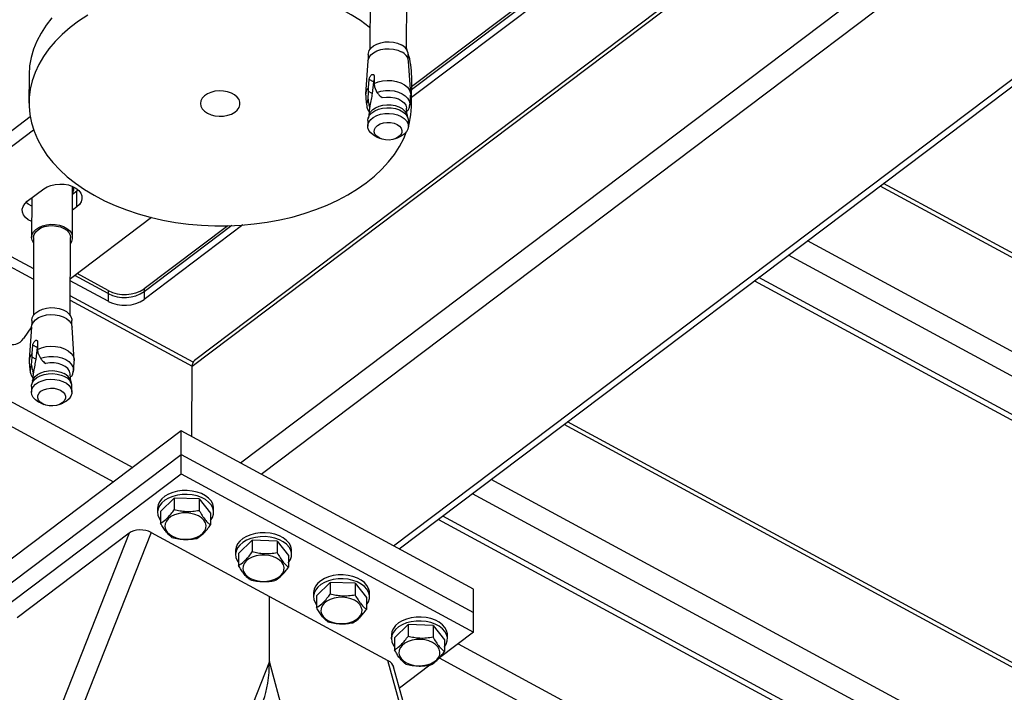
# Model space of a CAD drawing. Header units: millimetres. Extents: x 0 to 841, y 0 to 594.
# Tile 110 of 190: x 654.9 to 665.93, y 286.93 to 294.47. Entities that reach past the tile are written whole.
import ezdxf

# ---------------------------------------------------------------- set-up
doc = ezdxf.new("R2010")
doc.units = ezdxf.units.MM
doc.layers.add('TRAIT-FORT', color=4, linetype='Continuous', lineweight=25)

msp = doc.modelspace()

# ---------------------------------------------------------------- linework, layer by layer
at = {"layer": 'TRAIT-FORT', "color": 4, "linetype": 'Continuous', "lineweight": 25}
for p, q in [((657.371, 289.506), (670.826, 299.671)), ((657.603, 289.38), (671.032, 299.525)), ((659.087, 288.576), (670.104, 296.898)), ((659.151, 288.541), (670.057, 296.779)), ((656.831, 290.589), (663.74, 295.808)), ((663.705, 295.827), (656.859, 290.655)), ((661.826, 295.637), (659.289, 293.721)), ((661.826, 295.604), (659.289, 293.688)), ((661.826, 295.516), (659.289, 293.6)), ((658.824, 295.015), (658.822, 294.14)), ((659.233, 294.139), (659.236, 295.013)), ((647.04, 294.398), (656.165, 289.454)), ((659.243, 294.122), (659.234, 294.15)), ((658.8, 294.011), (658.774, 293.64)), ((658.803, 294.083), (658.803, 294.028)), ((659.252, 294.027), (659.252, 294.082)), ((659.279, 293.639), (659.255, 294.009)), ((655.004, 293.847), (655.003, 293.539)), ((658.806, 293.711), (658.814, 293.805)), ((658.863, 293.778), (658.814, 293.805)), ((658.868, 293.846), (658.868, 293.758)), ((659.289, 293.528), (659.29, 293.836)), ((658.801, 293.583), (658.806, 293.67)), ((658.806, 293.67), (658.806, 293.711)), ((658.849, 293.647), (658.806, 293.67)), ((658.863, 293.778), (658.849, 293.647)), ((658.868, 293.758), (658.872, 293.72)), ((658.872, 293.72), (658.9, 293.659)), ((658.943, 293.612), (658.961, 293.601)), ((658.956, 293.604), (658.96, 293.602)), ((658.961, 293.601), (658.959, 293.603)), ((658.819, 293.484), (658.81, 293.399)), ((658.821, 293.495), (658.814, 293.514)), ((658.814, 293.514), (658.823, 293.509)), ((658.821, 293.495), (658.819, 293.484)), ((658.823, 293.509), (658.821, 293.495)), ((659.241, 293.397), (659.233, 293.482)), ((659.236, 293.453), (659.238, 293.452)), ((653.854, 292.509), (655.016, 293.387)), ((658.799, 293.343), (658.798, 293.279)), ((658.812, 293.406), (658.802, 293.367)), ((659.25, 293.366), (659.239, 293.405)), ((659.253, 293.278), (659.253, 293.341)), ((653.854, 292.334), (655.054, 293.24)), ((658.899, 293.158), (658.939, 293.141)), ((659.112, 293.141), (659.151, 293.158)), ((654.985, 292.438), (655.17, 292.577)), ((655.491, 292.033), (655.492, 292.605)), ((655.492, 292.596), (655.496, 292.603)), ((667.729, 290.879), (664.536, 292.609)), ((667.746, 290.922), (664.576, 292.639)), ((655.035, 292.475), (655.033, 292.035)), ((655.541, 292.552), (655.492, 292.515)), ((655.556, 292.564), (655.541, 292.552)), ((655.541, 292.376), (655.541, 292.552)), ((655.541, 292.376), (655.491, 292.339)), ((653.78, 292.254), (655.055, 291.564)), ((653.854, 292.334), (655.055, 291.683)), ((656.375, 292.256), (655.467, 291.57)), ((657.4, 292.173), (656.294, 291.338)), ((657.274, 292.166), (656.295, 291.425)), ((657.229, 292.164), (656.295, 291.458)), ((655.056, 292.034), (655.054, 291.16)), ((655.465, 291.159), (655.468, 292.033)), ((667.386, 290.009), (663.723, 291.994)), ((667.297, 289.782), (663.51, 291.834)), ((655.892, 291.404), (655.516, 291.608)), ((655.892, 291.437), (655.542, 291.627)), ((667.109, 289.454), (663.178, 291.583)), ((655.892, 291.317), (655.466, 291.547)), ((663.13, 291.547), (667.109, 289.391)), ((656.842, 290.635), (655.466, 291.38)), ((655.892, 291.437), (655.892, 291.404)), ((655.892, 291.404), (655.892, 291.317)), ((656.295, 291.425), (656.294, 291.338)), ((656.295, 291.458), (656.295, 291.425)), ((655.466, 291.329), (656.831, 290.589)), ((655.032, 291.03), (654.942, 290.9)), ((655.032, 291.03), (655.006, 290.66)), ((655.035, 291.103), (655.035, 291.048)), ((655.484, 291.047), (655.484, 291.102)), ((655.511, 290.658), (655.487, 291.029)), ((655.038, 290.731), (655.046, 290.825)), ((655.095, 290.798), (655.046, 290.825)), ((655.1, 290.865), (655.1, 290.778)), ((655.038, 290.69), (655.038, 290.731)), ((655.095, 290.798), (655.081, 290.667)), ((655.1, 290.778), (655.104, 290.74)), ((655.104, 290.74), (655.132, 290.679)), ((653.378, 290.689), (655.952, 289.294)), ((655.033, 290.603), (655.038, 290.69)), ((655.081, 290.667), (655.038, 290.69)), ((655.175, 290.632), (655.193, 290.621)), ((655.188, 290.624), (655.192, 290.622)), ((655.193, 290.621), (655.191, 290.623)), ((656.829, 289.8), (656.831, 290.589)), ((655.051, 290.503), (655.042, 290.418)), ((655.046, 290.534), (655.055, 290.529)), ((655.053, 290.515), (655.046, 290.534)), ((655.051, 290.503), (655.053, 290.515)), ((655.055, 290.529), (655.053, 290.515)), ((655.473, 290.417), (655.465, 290.502)), ((655.468, 290.473), (655.47, 290.472)), ((655.031, 290.362), (655.03, 290.299)), ((655.044, 290.426), (655.034, 290.387)), ((655.482, 290.386), (655.471, 290.425)), ((655.485, 290.298), (655.485, 290.361)), ((655.131, 290.178), (655.171, 290.161)), ((655.344, 290.161), (655.383, 290.177)), ((666.529, 286.937), (660.996, 289.935)), ((666.569, 286.967), (661.036, 289.965)), ((656.708, 289.865), (653.943, 287.776)), ((656.708, 289.601), (656.708, 289.865)), ((659.982, 288.091), (656.708, 289.865)), ((653.942, 287.512), (656.708, 289.601)), ((656.707, 289.382), (656.708, 289.601)), ((656.708, 289.601), (659.981, 287.828)), ((653.941, 287.292), (656.707, 289.382)), ((656.707, 289.382), (659.981, 287.608)), ((665.715, 286.322), (660.182, 289.32)), ((665.504, 286.161), (659.97, 289.16)), ((656.478, 288.962), (656.631, 289.112)), ((656.631, 289.112), (656.63, 288.98)), ((656.911, 289.102), (656.631, 289.112)), ((656.911, 289.102), (656.911, 288.97)), ((656.911, 289.102), (657.038, 288.941)), ((656.444, 288.996), (656.443, 288.952)), ((656.478, 288.962), (656.477, 288.83)), ((657.038, 288.941), (657.037, 288.81)), ((657.072, 288.951), (657.072, 288.995)), ((659.59, 288.872), (665.236, 285.813)), ((665.268, 285.859), (659.638, 288.909)), ((656.124, 288.717), (651.901, 278.011)), ((656.373, 288.726), (652.14, 277.997)), ((656.124, 288.717), (654.871, 287.77)), ((656.373, 288.726), (657.699, 288.007)), ((657.351, 288.489), (657.504, 288.639)), ((657.504, 288.639), (657.504, 288.507)), ((657.784, 288.629), (657.504, 288.639)), ((657.784, 288.629), (657.784, 288.497)), ((657.784, 288.629), (657.911, 288.468)), ((657.317, 288.523), (657.316, 288.479)), ((657.351, 288.489), (657.35, 288.357)), ((657.945, 288.478), (657.945, 288.522)), ((657.911, 288.468), (657.91, 288.337)), ((658.224, 288.016), (658.377, 288.166)), ((658.377, 288.166), (658.377, 288.034)), ((658.657, 288.156), (658.377, 288.166)), ((658.19, 288.05), (658.189, 288.006)), ((658.657, 288.156), (658.657, 288.024)), ((658.657, 288.156), (658.784, 287.995)), ((658.818, 288.005), (658.818, 288.049)), ((659.981, 287.828), (659.982, 288.091)), ((657.697, 287.281), (657.699, 288.007)), ((657.699, 288.007), (659.024, 287.289)), ((658.224, 288.016), (658.223, 287.884)), ((658.784, 287.995), (658.783, 287.864)), ((659.981, 287.608), (659.981, 287.828)), ((659.097, 287.543), (659.25, 287.693)), ((659.25, 287.693), (659.25, 287.561)), ((659.53, 287.683), (659.25, 287.693)), ((659.53, 287.683), (659.53, 287.551)), ((659.53, 287.683), (659.657, 287.522)), ((659.981, 287.608), (659.601, 287.321)), ((659.063, 287.577), (659.062, 287.533)), ((659.097, 287.543), (659.096, 287.411)), ((659.657, 287.522), (659.656, 287.391)), ((659.691, 287.532), (659.691, 287.576)), ((659.81, 287.479), (666.308, 283.959)), ((657.697, 287.281), (653.83, 277.477)), ((659.918, 279.131), (657.697, 287.281)), ((661.021, 279.965), (659.024, 287.289)), ((659.598, 287.319), (664.835, 284.481)), ((661.057, 279.992), (659.088, 287.219)), ((659.493, 287.239), (659.152, 286.982))]:
    msp.add_line(p, q, dxfattribs=at)
at = {"layer": 'TRAIT-FORT', "color": 4, "linetype": 'Continuous', "lineweight": 25, "flags": 128}
for points in [[(658.823, 294.384), (658.814, 294.391), (658.717, 294.463), (658.613, 294.53), (658.502, 294.593), (658.384, 294.65), (658.261, 294.702), (658.132, 294.749), (657.998, 294.79), (657.86, 294.824), (657.719, 294.853)], [(655.662, 294.525), (655.559, 294.457), (655.464, 294.385), (655.376, 294.309), (655.297, 294.229), (655.227, 294.146), (655.165, 294.06), (655.114, 293.971), (655.072, 293.881), (655.04, 293.788), (655.017, 293.695), (655.006, 293.601), (655.004, 293.506), (655.012, 293.412), (655.031, 293.318), (655.06, 293.225), (655.098, 293.133), (655.147, 293.044), (655.205, 292.957), (655.272, 292.872), (655.348, 292.791), (655.432, 292.714), (655.525, 292.64), (655.626, 292.57), (655.734, 292.505), (655.848, 292.445), (655.969, 292.39), (656.095, 292.341), (656.227, 292.297), (656.362, 292.259), (656.502, 292.228), (656.644, 292.202), (656.789, 292.183), (656.936, 292.17), (657.084, 292.164), (657.232, 292.164), (657.379, 292.171), (657.525, 292.184), (657.67, 292.204), (657.812, 292.23), (657.951, 292.262), (658.086, 292.301), (658.217, 292.345), (658.342, 292.395), (658.462, 292.45), (658.576, 292.511), (658.682, 292.576), (658.782, 292.646), (658.873, 292.72), (658.957, 292.798), (659.031, 292.879), (659.097, 292.964), (659.154, 293.051), (659.201, 293.141), (659.233, 293.219)], [(655.261, 294.495), (655.196, 294.411), (655.139, 294.323), (655.092, 294.234), (655.055, 294.142), (655.028, 294.049), (655.011, 293.955), (655.004, 293.861), (655.004, 293.847)], [(658.803, 294.083), (658.805, 294.098), (658.815, 294.128), (658.835, 294.157), (658.864, 294.181), (658.901, 294.201), (658.944, 294.216), (658.991, 294.224), (659.039, 294.226), (659.087, 294.221), (659.132, 294.209), (659.172, 294.192)], [(658.8, 294.011), (658.801, 294.019), (658.812, 294.05), (658.832, 294.079), (658.862, 294.104), (658.899, 294.124), (658.943, 294.139), (658.99, 294.147), (659.039, 294.149), (659.088, 294.144), (659.133, 294.132), (659.174, 294.114)], [(658.868, 293.758), (658.913, 293.777), (658.963, 293.789), (659.016, 293.794), (659.069, 293.791), (659.121, 293.782), (659.168, 293.766), (659.209, 293.744), (659.242, 293.716), (659.265, 293.685), (659.277, 293.652), (659.279, 293.628)], [(657.003, 293.425), (657.043, 293.408), (657.087, 293.397), (657.135, 293.392), (657.183, 293.393), (657.229, 293.402), (657.271, 293.416), (657.308, 293.436), (657.337, 293.46), (657.357, 293.488), (657.367, 293.518), (657.367, 293.549), (657.356, 293.579), (657.336, 293.607), (657.307, 293.631), (657.27, 293.651), (657.228, 293.666), (657.181, 293.674), (657.133, 293.676), (657.086, 293.671), (657.041, 293.659), (657.002, 293.642), (656.969, 293.62), (656.944, 293.593), (656.929, 293.564), (656.924, 293.534), (656.929, 293.503), (656.945, 293.474), (656.97, 293.448), (657.003, 293.425)], [(658.9, 293.659), (658.946, 293.672), (658.995, 293.68), (659.045, 293.681), (659.095, 293.675), (659.141, 293.662), (659.183, 293.644), (659.218, 293.621), (659.244, 293.594), (659.262, 293.563), (659.269, 293.531), (659.267, 293.505)], [(658.961, 293.601), (659.007, 293.607), (659.054, 293.606), (659.1, 293.599), (659.141, 293.585), (659.177, 293.566), (659.205, 293.542), (659.224, 293.514), (659.233, 293.485), (659.233, 293.482)], [(658.799, 293.343), (658.804, 293.373), (658.819, 293.403), (658.844, 293.43), (658.878, 293.453), (658.919, 293.47), (658.964, 293.482), (659.013, 293.487), (659.062, 293.485), (659.109, 293.477), (659.153, 293.462), (659.19, 293.442), (659.22, 293.417), (659.241, 293.388), (659.251, 293.358), (659.253, 293.341)], [(658.812, 293.406), (658.814, 293.412), (658.829, 293.44), (658.853, 293.466), (658.885, 293.487), (658.924, 293.504), (658.967, 293.515), (659.013, 293.52), (659.06, 293.519), (659.105, 293.511), (659.147, 293.497), (659.183, 293.477), (659.211, 293.453), (659.231, 293.426), (659.239, 293.405)], [(658.899, 293.158), (658.899, 293.158), (658.861, 293.179), (658.831, 293.204), (658.81, 293.232), (658.8, 293.263), (658.8, 293.294), (658.81, 293.325), (658.831, 293.354), (658.86, 293.379), (658.898, 293.399), (658.941, 293.414), (658.988, 293.422), (659.037, 293.424), (659.086, 293.419), (659.131, 293.407), (659.172, 293.389), (659.172, 293.389)], [(659.172, 293.389), (659.206, 293.367), (659.231, 293.34), (659.247, 293.31), (659.253, 293.279), (659.247, 293.248), (659.232, 293.218), (659.207, 293.191), (659.173, 293.168), (659.151, 293.158)], [(658.925, 293.148), (658.898, 293.167), (658.879, 293.19), (658.87, 293.216), (658.872, 293.242), (658.884, 293.266), (658.906, 293.288), (658.936, 293.306), (658.973, 293.318), (659.012, 293.323), (659.053, 293.322), (659.092, 293.314), (659.126, 293.3), (659.153, 293.28), (659.172, 293.257), (659.181, 293.232), (659.179, 293.206), (659.166, 293.181), (659.144, 293.159), (659.114, 293.142), (659.078, 293.13), (659.038, 293.125), (658.998, 293.126), (658.959, 293.134), (658.925, 293.148)], [(655.17, 292.577), (655.206, 292.6), (655.249, 292.617), (655.297, 292.628), (655.348, 292.632), (655.398, 292.63), (655.447, 292.621), (655.492, 292.605), (655.53, 292.584), (655.562, 292.559), (655.584, 292.529), (655.596, 292.498), (655.597, 292.465), (655.588, 292.433), (655.569, 292.403), (655.541, 292.376)], [(655.034, 292.21), (654.996, 292.23), (654.964, 292.256), (654.942, 292.285), (654.93, 292.317), (654.929, 292.349), (654.938, 292.381), (654.957, 292.411), (654.985, 292.438)], [(655.034, 292.385), (654.996, 292.406), (654.971, 292.426)], [(655.056, 291.971), (655.055, 291.973), (655.039, 292.002), (655.033, 292.034), (655.039, 292.065), (655.054, 292.095), (655.08, 292.122), (655.114, 292.145), (655.154, 292.163), (655.2, 292.175), (655.249, 292.18), (655.298, 292.178), (655.346, 292.17), (655.39, 292.155), (655.428, 292.134), (655.458, 292.109), (655.478, 292.081), (655.489, 292.05), (655.489, 292.018), (655.479, 291.987), (655.468, 291.97)], [(655.056, 292.034), (655.056, 292.038), (655.063, 292.067), (655.079, 292.095), (655.105, 292.119), (655.138, 292.139), (655.178, 292.154), (655.222, 292.163), (655.268, 292.165), (655.313, 292.161), (655.356, 292.151), (655.395, 292.134), (655.426, 292.113), (655.45, 292.087), (655.464, 292.059), (655.468, 292.033)], [(655.035, 291.103), (655.04, 291.133), (655.056, 291.163), (655.081, 291.189), (655.114, 291.212), (655.154, 291.229), (655.199, 291.241), (655.247, 291.246), (655.295, 291.244), (655.342, 291.236), (655.385, 291.221), (655.422, 291.201), (655.451, 291.177), (655.472, 291.148), (655.482, 291.118), (655.484, 291.102)], [(655.032, 291.03), (655.037, 291.055), (655.053, 291.085), (655.078, 291.111), (655.112, 291.134), (655.152, 291.152), (655.198, 291.164), (655.246, 291.169), (655.296, 291.167), (655.343, 291.159), (655.387, 291.144), (655.424, 291.124), (655.454, 291.099), (655.475, 291.07), (655.485, 291.039), (655.487, 291.029)], [(655.1, 290.778), (655.145, 290.797), (655.195, 290.809), (655.248, 290.814), (655.301, 290.811), (655.353, 290.802), (655.4, 290.786), (655.441, 290.763), (655.474, 290.736), (655.497, 290.705), (655.509, 290.672), (655.511, 290.648)], [(655.132, 290.679), (655.178, 290.692), (655.227, 290.7), (655.277, 290.7), (655.327, 290.695), (655.373, 290.682), (655.415, 290.664), (655.45, 290.641), (655.476, 290.613), (655.494, 290.583), (655.501, 290.551), (655.499, 290.525)], [(655.465, 290.502), (655.465, 290.505), (655.456, 290.534), (655.437, 290.562), (655.409, 290.586), (655.373, 290.605), (655.332, 290.619), (655.286, 290.626), (655.239, 290.627), (655.193, 290.621)], [(655.031, 290.362), (655.032, 290.378), (655.042, 290.408), (655.063, 290.437), (655.092, 290.462), (655.13, 290.482), (655.173, 290.497), (655.22, 290.505), (655.269, 290.507), (655.318, 290.502), (655.364, 290.49), (655.404, 290.473)], [(655.044, 290.426), (655.052, 290.446), (655.072, 290.473), (655.1, 290.497), (655.136, 290.516), (655.177, 290.531), (655.222, 290.539), (655.269, 290.54), (655.315, 290.535), (655.359, 290.524), (655.398, 290.507)], [(655.131, 290.178), (655.111, 290.188), (655.077, 290.211), (655.052, 290.238), (655.036, 290.267), (655.03, 290.299), (655.036, 290.33), (655.051, 290.36), (655.076, 290.387), (655.11, 290.409), (655.151, 290.427), (655.196, 290.439), (655.245, 290.444), (655.294, 290.442), (655.341, 290.434), (655.384, 290.419), (655.422, 290.399), (655.452, 290.374), (655.473, 290.345), (655.483, 290.314), (655.483, 290.283), (655.473, 290.252), (655.452, 290.224), (655.423, 290.199), (655.385, 290.178), (655.383, 290.177)], [(655.358, 290.32), (655.385, 290.3), (655.404, 290.277), (655.413, 290.252), (655.411, 290.226), (655.398, 290.201), (655.376, 290.179), (655.346, 290.162), (655.31, 290.15), (655.27, 290.144), (655.23, 290.146), (655.191, 290.154), (655.157, 290.168), (655.129, 290.187), (655.111, 290.21), (655.102, 290.236), (655.104, 290.262), (655.116, 290.286), (655.138, 290.308), (655.168, 290.326), (655.205, 290.337), (655.244, 290.343), (655.285, 290.342), (655.324, 290.334), (655.358, 290.32)], [(656.614, 289.174), (656.566, 289.155), (656.525, 289.131), (656.491, 289.102), (656.466, 289.07), (656.45, 289.035), (656.444, 288.999), (656.444, 288.996)], [(657.072, 288.995), (657.071, 289.009), (657.062, 289.045), (657.043, 289.079), (657.015, 289.11), (656.979, 289.138), (656.936, 289.161), (656.886, 289.179), (656.833, 289.19), (656.777, 289.196), (656.721, 289.195), (656.666, 289.188), (656.614, 289.174)], [(657.038, 288.86), (657.038, 288.861), (657.059, 288.894), (657.07, 288.93), (657.071, 288.966), (657.062, 289.001), (657.043, 289.035), (657.015, 289.066), (656.979, 289.094), (656.935, 289.117), (656.886, 289.135), (656.833, 289.147), (656.777, 289.152), (656.721, 289.151), (656.666, 289.144), (656.614, 289.13)], [(656.614, 289.13), (656.566, 289.111), (656.525, 289.087), (656.491, 289.058), (656.465, 289.026), (656.45, 288.991), (656.443, 288.956), (656.448, 288.92), (656.462, 288.885), (656.477, 288.861)], [(656.564, 288.879), (656.542, 288.851), (656.53, 288.821), (656.527, 288.791), (656.534, 288.76), (656.552, 288.731), (656.578, 288.705), (656.612, 288.683), (656.652, 288.667), (656.697, 288.655), (656.745, 288.65), (656.793, 288.652), (656.84, 288.66), (656.883, 288.674), (656.92, 288.693), (656.951, 288.717), (656.973, 288.744), (656.985, 288.774), (656.988, 288.805), (656.98, 288.835), (656.963, 288.864), (656.937, 288.89), (656.903, 288.912), (656.862, 288.929), (656.817, 288.94), (656.77, 288.945), (656.722, 288.944), (656.675, 288.936), (656.632, 288.922), (656.594, 288.903), (656.564, 288.879)], [(657.945, 288.522), (657.944, 288.536), (657.935, 288.572), (657.916, 288.606), (657.888, 288.637), (657.852, 288.665), (657.809, 288.688), (657.759, 288.706), (657.706, 288.717), (657.65, 288.723), (657.594, 288.722), (657.539, 288.715), (657.487, 288.701)], [(657.487, 288.701), (657.439, 288.682), (657.398, 288.658), (657.364, 288.629), (657.339, 288.597), (657.323, 288.562), (657.317, 288.526), (657.317, 288.523)], [(657.487, 288.657), (657.439, 288.638), (657.398, 288.614), (657.364, 288.585), (657.338, 288.553), (657.323, 288.518), (657.317, 288.483), (657.321, 288.447), (657.335, 288.412), (657.35, 288.388)], [(657.911, 288.387), (657.911, 288.388), (657.932, 288.421), (657.943, 288.457), (657.944, 288.493), (657.935, 288.528), (657.916, 288.562), (657.888, 288.593), (657.852, 288.621), (657.808, 288.644), (657.759, 288.662), (657.706, 288.674), (657.65, 288.679), (657.594, 288.678), (657.539, 288.671), (657.487, 288.657)], [(657.437, 288.406), (657.415, 288.378), (657.403, 288.348), (657.4, 288.318), (657.407, 288.287), (657.425, 288.258), (657.451, 288.232), (657.485, 288.21), (657.525, 288.194), (657.57, 288.182), (657.618, 288.177), (657.666, 288.179), (657.713, 288.187), (657.756, 288.201), (657.793, 288.22), (657.824, 288.244), (657.846, 288.271), (657.858, 288.301), (657.861, 288.332), (657.853, 288.362), (657.836, 288.391), (657.81, 288.417), (657.776, 288.439), (657.735, 288.456), (657.69, 288.467), (657.643, 288.472), (657.595, 288.471), (657.548, 288.463), (657.505, 288.449), (657.467, 288.43), (657.437, 288.406)], [(658.36, 288.228), (658.312, 288.209), (658.271, 288.185), (658.237, 288.156), (658.212, 288.124), (658.196, 288.089), (658.19, 288.053), (658.19, 288.05)], [(658.36, 288.184), (658.312, 288.165), (658.271, 288.141), (658.237, 288.112), (658.211, 288.08), (658.196, 288.045), (658.19, 288.01), (658.194, 287.974), (658.208, 287.939), (658.223, 287.915)], [(658.818, 288.049), (658.817, 288.063), (658.808, 288.099), (658.789, 288.133), (658.761, 288.164), (658.725, 288.192), (658.682, 288.215), (658.632, 288.233), (658.579, 288.244), (658.523, 288.25), (658.467, 288.249), (658.412, 288.242), (658.36, 288.228)], [(658.784, 287.914), (658.784, 287.915), (658.805, 287.948), (658.816, 287.984), (658.817, 288.02), (658.808, 288.055), (658.789, 288.089), (658.761, 288.12), (658.725, 288.148), (658.681, 288.171), (658.632, 288.189), (658.579, 288.201), (658.523, 288.206), (658.467, 288.205), (658.412, 288.198), (658.36, 288.184)], [(658.31, 287.933), (658.288, 287.905), (658.276, 287.875), (658.273, 287.845), (658.28, 287.814), (658.298, 287.785), (658.324, 287.759), (658.358, 287.737), (658.398, 287.721), (658.443, 287.709), (658.491, 287.704), (658.539, 287.706), (658.586, 287.714), (658.629, 287.728), (658.666, 287.747), (658.697, 287.771), (658.719, 287.798), (658.731, 287.828), (658.734, 287.859), (658.726, 287.889), (658.709, 287.918), (658.683, 287.944), (658.649, 287.966), (658.608, 287.983), (658.563, 287.994), (658.516, 287.999), (658.468, 287.998), (658.421, 287.99), (658.378, 287.976), (658.34, 287.957), (658.31, 287.933)], [(659.233, 287.755), (659.185, 287.736), (659.144, 287.712), (659.11, 287.683), (659.085, 287.651), (659.069, 287.616), (659.063, 287.58), (659.063, 287.577)], [(659.691, 287.576), (659.69, 287.59), (659.681, 287.626), (659.662, 287.66), (659.634, 287.691), (659.598, 287.719), (659.555, 287.742), (659.505, 287.76), (659.452, 287.771), (659.396, 287.777), (659.34, 287.776), (659.285, 287.769), (659.233, 287.755)], [(659.657, 287.441), (659.658, 287.442), (659.678, 287.475), (659.689, 287.511), (659.69, 287.547), (659.681, 287.582), (659.662, 287.616), (659.634, 287.647), (659.598, 287.675), (659.554, 287.698), (659.505, 287.716), (659.452, 287.728), (659.396, 287.733), (659.34, 287.732), (659.285, 287.725), (659.233, 287.711)], [(659.233, 287.711), (659.185, 287.692), (659.144, 287.668), (659.11, 287.639), (659.085, 287.607), (659.069, 287.572), (659.063, 287.537), (659.067, 287.501), (659.081, 287.466), (659.097, 287.442)], [(659.183, 287.46), (659.161, 287.432), (659.149, 287.402), (659.146, 287.372), (659.153, 287.341), (659.171, 287.312), (659.197, 287.286), (659.231, 287.264), (659.271, 287.248), (659.316, 287.236), (659.364, 287.231), (659.412, 287.233), (659.459, 287.241), (659.502, 287.255), (659.539, 287.274), (659.57, 287.298), (659.592, 287.325), (659.604, 287.355), (659.607, 287.386), (659.599, 287.416), (659.582, 287.445), (659.556, 287.471), (659.522, 287.493), (659.481, 287.51), (659.436, 287.521), (659.389, 287.526), (659.341, 287.525), (659.294, 287.517), (659.251, 287.503), (659.214, 287.484), (659.183, 287.46)]]:
    msp.add_lwpolyline(points, dxfattribs=at)
at = {"layer": 'TRAIT-FORT', "color": 4, "linetype": 'Continuous', "lineweight": 25}
for centre, radius, start, end in [((659.125, 294.074), 0.127, 3.543, 68.2363), ((659.12, 293.989), 0.136, 8.3913, 66.4659), ((658.392, 293.836), 0.898, 359.9409, 17.0635), ((658.891, 293.631), 0.117, 136.5575, 180.8705), ((658.888, 293.526), 0.104, 146.7951, 190.9104), ((658.401, 293.53), 0.888, 343.5807, 6.4575), ((655.403, 292.583), 0.104, 329.4823, 9.0541), ((656.075, 291.793), 0.4, 242.7147, 303.2669), ((656.075, 291.76), 0.4, 242.7147, 303.2669), ((656.075, 291.672), 0.4, 242.7147, 303.2669), ((654.815, 290.982), 0.151, 245.8155, 327.2317), ((655.123, 290.651), 0.117, 136.5575, 180.8705), ((655.12, 290.546), 0.104, 146.7951, 190.9104), ((656.909, 290.595), 0.078, 129.9932, 184.4849), ((655.341, 290.383), 0.136, 17.7669, 65.6724), ((655.357, 290.353), 0.128, 3.543, 68.2363)]:
    msp.add_arc(centre, radius, start, end, dxfattribs=at)
for centre, major_axis, ratio, start_param, end_param in [((656.262, 288.642), (0.177, -0.01), 0.632238, 0.928636, 2.499433), ((657.586, 287.197), (0.024, 0.435), 0.248603, 3.783753, 4.91953), ((658.914, 287.205), (0.177, -0.01), 0.632238, 0.207141, 0.928636)]:
    msp.add_ellipse(centre, major_axis=major_axis, ratio=ratio, start_param=start_param, end_param=end_param, dxfattribs=at)
for points, knots in [([(658.814, 293.805), (658.815, 293.809), (658.816, 293.817), (658.821, 293.83), (658.828, 293.842), (658.834, 293.851), (658.842, 293.857), (658.849, 293.861), (658.858, 293.861), (658.865, 293.857), (658.868, 293.851), (658.868, 293.847), (658.868, 293.846)], [0, 0, 0, 0, 0.112459, 0.224891, 0.338077, 0.451935, 0.500009, 0.61321, 0.72639, 0.840088, 0.953755, 1, 1, 1, 1]), ([(658.868, 293.798), (658.868, 293.797), (658.866, 293.792), (658.864, 293.785), (658.863, 293.78), (658.863, 293.778)], [0, 0, 0, 0, 0.109116, 0.739645, 1, 1, 1, 1]), ([(658.775, 293.629), (658.775, 293.612), (658.776, 293.573), (658.782, 293.534), (658.786, 293.512)], [0, 0, 0, 0, 0.4258, 1, 1, 1, 1]), ([(658.801, 293.583), (658.801, 293.569), (658.802, 293.546), (658.811, 293.523), (658.814, 293.514)], [0, 0, 0, 0, 0.5931439, 1, 1, 1, 1]), ([(658.849, 293.647), (658.844, 293.626), (658.836, 293.581), (658.827, 293.533), (658.823, 293.509)], [0, 0, 0, 0, 0.496599, 1, 1, 1, 1]), ([(658.9, 293.659), (658.907, 293.649), (658.919, 293.634), (658.936, 293.618), (658.943, 293.612)], [0, 0, 0, 0, 0.593144, 1, 1, 1, 1]), ([(659.267, 293.51), (659.27, 293.527), (659.276, 293.566), (659.277, 293.606), (659.278, 293.628)], [0, 0, 0, 0, 0.451823, 1, 1, 1, 1]), ([(658.786, 293.507), (658.786, 293.505), (658.788, 293.49), (658.797, 293.467), (658.81, 293.448), (658.815, 293.441)], [0, 0, 0, 0, 0.073602, 0.641263, 1, 1, 1, 1]), ([(659.249, 293.46), (659.248, 293.458), (659.247, 293.453), (659.242, 293.452), (659.238, 293.452)], [0, 0, 0, 0, 0.3401077, 1, 1, 1, 1]), ([(659.25, 293.459), (659.251, 293.462), (659.259, 293.474), (659.265, 293.49), (659.266, 293.504), (659.266, 293.505)], [0, 0, 0, 0, 0.171788, 0.920779, 1, 1, 1, 1]), ([(655.046, 290.825), (655.047, 290.829), (655.048, 290.836), (655.053, 290.85), (655.06, 290.862), (655.066, 290.871), (655.074, 290.877), (655.081, 290.881), (655.09, 290.881), (655.097, 290.877), (655.1, 290.871), (655.1, 290.867), (655.1, 290.865)], [0, 0, 0, 0, 0.112459, 0.224891, 0.338077, 0.451935, 0.500009, 0.61321, 0.72639, 0.840088, 0.953755, 1, 1, 1, 1]), ([(655.1, 290.818), (655.1, 290.817), (655.097, 290.812), (655.096, 290.805), (655.095, 290.8), (655.095, 290.798)], [0, 0, 0, 0, 0.109116, 0.739645, 1, 1, 1, 1]), ([(655.007, 290.649), (655.007, 290.632), (655.008, 290.593), (655.014, 290.554), (655.017, 290.531)], [0, 0, 0, 0, 0.425804, 1, 1, 1, 1]), ([(655.033, 290.603), (655.033, 290.589), (655.034, 290.566), (655.043, 290.543), (655.046, 290.534)], [0, 0, 0, 0, 0.5931439, 1, 1, 1, 1]), ([(655.081, 290.667), (655.076, 290.645), (655.068, 290.601), (655.059, 290.553), (655.055, 290.529)], [0, 0, 0, 0, 0.496599, 1, 1, 1, 1]), ([(655.132, 290.679), (655.139, 290.669), (655.151, 290.654), (655.168, 290.638), (655.175, 290.632)], [0, 0, 0, 0, 0.593144, 1, 1, 1, 1]), ([(655.499, 290.53), (655.502, 290.547), (655.508, 290.586), (655.509, 290.626), (655.51, 290.647)], [0, 0, 0, 0, 0.451823, 1, 1, 1, 1]), ([(655.018, 290.527), (655.018, 290.525), (655.02, 290.509), (655.029, 290.486), (655.042, 290.468), (655.047, 290.461)], [0, 0, 0, 0, 0.073602, 0.641263, 1, 1, 1, 1]), ([(655.481, 290.48), (655.48, 290.478), (655.479, 290.473), (655.474, 290.472), (655.47, 290.472)], [0, 0, 0, 0, 0.340108, 1, 1, 1, 1]), ([(655.482, 290.479), (655.483, 290.482), (655.491, 290.494), (655.497, 290.51), (655.498, 290.524), (655.498, 290.525)], [0, 0, 0, 0, 0.171788, 0.920779, 1, 1, 1, 1]), ([(656.477, 288.83), (656.497, 288.842), (656.529, 288.863), (656.576, 288.91), (656.607, 288.948), (656.625, 288.973), (656.63, 288.98)], [0, 0, 0, 0, 0.3855495, 0.6376419, 0.8965462, 1, 1, 1, 1]), ([(656.911, 288.97), (656.886, 288.966), (656.837, 288.958), (656.764, 288.957), (656.695, 288.965), (656.652, 288.975), (656.63, 288.98)], [0, 0, 0, 0, 0.264605, 0.534948, 0.765343, 1, 1, 1, 1]), ([(656.911, 288.97), (656.922, 288.951), (656.944, 288.913), (656.977, 288.868), (657.008, 288.834), (657.028, 288.818), (657.037, 288.81)], [0, 0, 0, 0, 0.264605, 0.534948, 0.765343, 1, 1, 1, 1]), ([(656.604, 288.67), (656.593, 288.679), (656.571, 288.697), (656.538, 288.735), (656.506, 288.78), (656.487, 288.813), (656.477, 288.83)], [0, 0, 0, 0, 0.264605, 0.534948, 0.765343, 1, 1, 1, 1]), ([(656.884, 288.66), (656.904, 288.672), (656.936, 288.693), (656.983, 288.739), (657.014, 288.778), (657.032, 288.803), (657.037, 288.81)], [0, 0, 0, 0, 0.385549, 0.637642, 0.896546, 1, 1, 1, 1]), ([(656.604, 288.67), (656.629, 288.664), (656.678, 288.653), (656.75, 288.646), (656.82, 288.649), (656.863, 288.656), (656.884, 288.66)], [0, 0, 0, 0, 0.264605, 0.534948, 0.765343, 1, 1, 1, 1]), ([(657.35, 288.357), (657.37, 288.369), (657.402, 288.39), (657.449, 288.437), (657.48, 288.475), (657.498, 288.5), (657.504, 288.507)], [0, 0, 0, 0, 0.3855495, 0.6376419, 0.8965462, 1, 1, 1, 1]), ([(657.784, 288.497), (657.759, 288.493), (657.71, 288.485), (657.637, 288.484), (657.568, 288.492), (657.525, 288.502), (657.504, 288.507)], [0, 0, 0, 0, 0.264605, 0.534948, 0.765343, 1, 1, 1, 1]), ([(657.784, 288.497), (657.795, 288.478), (657.817, 288.44), (657.85, 288.395), (657.881, 288.361), (657.901, 288.345), (657.91, 288.337)], [0, 0, 0, 0, 0.264605, 0.534948, 0.765343, 1, 1, 1, 1]), ([(657.477, 288.197), (657.466, 288.206), (657.444, 288.224), (657.411, 288.262), (657.379, 288.307), (657.36, 288.34), (657.35, 288.357)], [0, 0, 0, 0, 0.264605, 0.534948, 0.765343, 1, 1, 1, 1]), ([(657.757, 288.187), (657.777, 288.199), (657.809, 288.22), (657.856, 288.266), (657.887, 288.305), (657.905, 288.33), (657.91, 288.337)], [0, 0, 0, 0, 0.385549, 0.637642, 0.896546, 1, 1, 1, 1]), ([(657.477, 288.197), (657.502, 288.191), (657.551, 288.18), (657.623, 288.173), (657.693, 288.176), (657.736, 288.183), (657.757, 288.187)], [0, 0, 0, 0, 0.264605, 0.534948, 0.765343, 1, 1, 1, 1]), ([(658.223, 287.884), (658.243, 287.896), (658.275, 287.917), (658.322, 287.964), (658.353, 288.002), (658.371, 288.027), (658.377, 288.034)], [0, 0, 0, 0, 0.3855495, 0.6376419, 0.8965462, 1, 1, 1, 1]), ([(658.657, 288.024), (658.632, 288.02), (658.583, 288.012), (658.51, 288.011), (658.441, 288.019), (658.398, 288.029), (658.377, 288.034)], [0, 0, 0, 0, 0.264605, 0.534948, 0.765343, 1, 1, 1, 1]), ([(658.657, 288.024), (658.668, 288.005), (658.69, 287.967), (658.723, 287.922), (658.754, 287.888), (658.774, 287.872), (658.783, 287.864)], [0, 0, 0, 0, 0.264605, 0.534948, 0.765343, 1, 1, 1, 1]), ([(658.35, 287.724), (658.339, 287.733), (658.317, 287.751), (658.284, 287.789), (658.252, 287.834), (658.233, 287.867), (658.223, 287.884)], [0, 0, 0, 0, 0.264605, 0.534948, 0.765343, 1, 1, 1, 1]), ([(658.63, 287.714), (658.65, 287.726), (658.682, 287.747), (658.729, 287.793), (658.76, 287.832), (658.778, 287.857), (658.783, 287.864)], [0, 0, 0, 0, 0.385549, 0.637642, 0.896546, 1, 1, 1, 1]), ([(658.35, 287.724), (658.375, 287.718), (658.424, 287.707), (658.496, 287.7), (658.566, 287.703), (658.609, 287.71), (658.63, 287.714)], [0, 0, 0, 0, 0.264605, 0.534948, 0.765343, 1, 1, 1, 1]), ([(659.096, 287.411), (659.116, 287.423), (659.148, 287.444), (659.195, 287.491), (659.226, 287.529), (659.244, 287.554), (659.25, 287.561)], [0, 0, 0, 0, 0.3855495, 0.6376419, 0.8965462, 1, 1, 1, 1]), ([(659.53, 287.551), (659.505, 287.547), (659.456, 287.539), (659.383, 287.538), (659.314, 287.546), (659.271, 287.556), (659.25, 287.561)], [0, 0, 0, 0, 0.264605, 0.534948, 0.765343, 1, 1, 1, 1]), ([(659.53, 287.551), (659.541, 287.532), (659.563, 287.494), (659.596, 287.449), (659.627, 287.415), (659.647, 287.399), (659.656, 287.391)], [0, 0, 0, 0, 0.264605, 0.534948, 0.765343, 1, 1, 1, 1]), ([(659.223, 287.251), (659.212, 287.26), (659.19, 287.278), (659.157, 287.316), (659.125, 287.361), (659.106, 287.394), (659.096, 287.411)], [0, 0, 0, 0, 0.264605, 0.534948, 0.765343, 1, 1, 1, 1]), ([(659.503, 287.241), (659.523, 287.253), (659.555, 287.274), (659.602, 287.32), (659.633, 287.359), (659.651, 287.384), (659.656, 287.391)], [0, 0, 0, 0, 0.385549, 0.637642, 0.896546, 1, 1, 1, 1]), ([(659.223, 287.251), (659.248, 287.245), (659.297, 287.234), (659.369, 287.227), (659.439, 287.23), (659.482, 287.237), (659.503, 287.241)], [0, 0, 0, 0, 0.264605, 0.534948, 0.765343, 1, 1, 1, 1])]:
    msp.add_open_spline(points, degree=3, knots=knots, dxfattribs=at)

doc.saveas('drawing.dxf')
